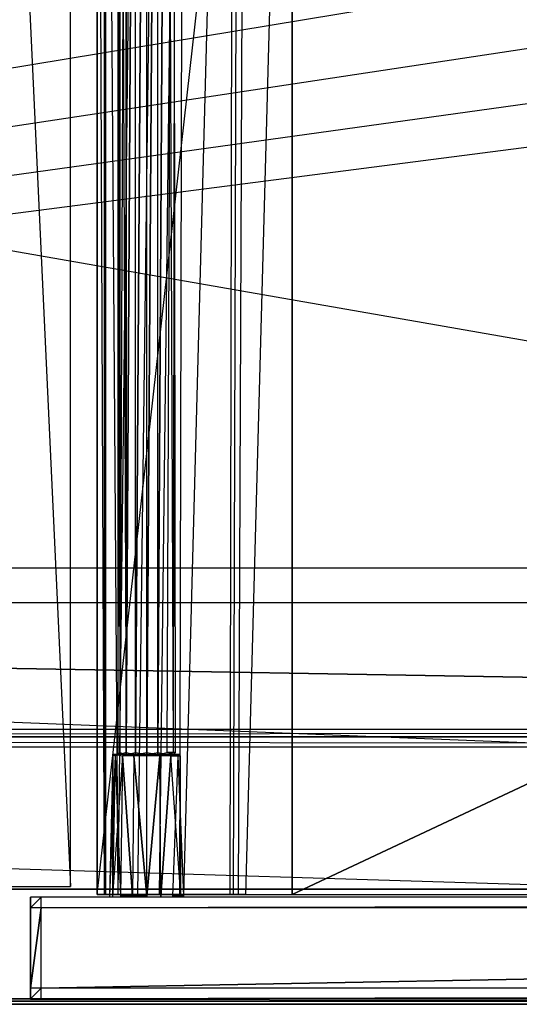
# Model space of a CAD drawing. Extents: x -1.6 to 0, y -0.5 to 0.
# Tile 15 of 29: x -0.8 to -0.71, y -0.5 to -0.32. Entities that reach past the tile are written whole.
import ezdxf

# ---------------------------------------------------------------- set-up
doc = ezdxf.new("R2010")
doc.units = 0
for name, color, linetype in [('L11_KORPUS_LEGATO_MS_X_190__Y_4', 7, 'CONTINUOUS'), ('L12_KORPUS_LEGATO_BO_X_15620__Y', 7, 'CONTINUOUS'), ('L14_KORPUS_LEGATO_3_N_B11700___', 7, 'CONTINUOUS'), ('L17_KORPUS_LEGATO_0_N_B11700___', 7, 'CONTINUOUS'), ('L19_DRAWERBOX_LEGATO_REL_7_X_13', 7, 'CONTINUOUS'), ('L21_DRAWERBOX_LEGATO_REL_5_X_36', 7, 'CONTINUOUS'), ('L23_DRAWERBOX_LEGATO_REL_3_X_68', 7, 'CONTINUOUS'), ('L27_FRONT_LEGATO_S2S2_X_3400__Y', 7, 'CONTINUOUS'), ('L9_PLATTE_LEGATO_N_B11700__0___', 7, 'CONTINUOUS')]:
    doc.layers.add(name, color=color, linetype=linetype)

msp = doc.modelspace()

# ---------------------------------------------------------------- linework, layer by layer
at = {"layer": 'L11_KORPUS_LEGATO_MS_X_190__Y_4', "color": 8}
for points, invisible_edges in [([(-0.7905, -0.069, 0.02), (-0.8095, -0.478, 0.02), (-0.8095, -0.069, 0.02), (-0.7905, -0.069, 0.02)], 13), ([(-0.8095, -0.478, 0.02), (-0.7905, -0.069, 0.02), (-0.7905, -0.478, 0.02), (-0.8095, -0.478, 0.02)], 14), ([(-0.7905, -0.478, 0.313), (-0.8095, -0.069, 0.313), (-0.8095, -0.478, 0.313), (-0.7905, -0.478, 0.313)], 13), ([(-0.8095, -0.069, 0.313), (-0.7905, -0.478, 0.313), (-0.7905, -0.069, 0.313), (-0.8095, -0.069, 0.313)], 14), ([(-0.7905, -0.069, 0.02), (-0.7905, -0.478, 0.313), (-0.7905, -0.478, 0.02), (-0.7905, -0.069, 0.02)], 13), ([(-0.7905, -0.478, 0.313), (-0.7905, -0.069, 0.02), (-0.7905, -0.069, 0.313), (-0.7905, -0.478, 0.313)], 14), ([(-0.7905, -0.478, 0.313), (-0.8095, -0.478, 0.02), (-0.7905, -0.478, 0.02), (-0.7905, -0.478, 0.313)], 13), ([(-0.8095, -0.478, 0.02), (-0.7905, -0.478, 0.313), (-0.8095, -0.478, 0.313), (-0.8095, -0.478, 0.02)], 14)]:
    msp.add_3dface(points, dxfattribs=dict(at, invisible_edges=invisible_edges))
at = {"layer": 'L12_KORPUS_LEGATO_BO_X_15620__Y', "color": 8}
for points, invisible_edges in [([(-0.019, -0.4785, 0.02), (-1.581, -0.069, 0.02), (-1.581, -0.4785, 0.02), (-0.019, -0.4785, 0.02)], 13), ([(-1.581, -0.069, 0.02), (-0.019, -0.4785, 0.02), (-0.019, -0.069, 0.02), (-1.581, -0.069, 0.02)], 14), ([(-0.019, -0.069, 0.001), (-1.581, -0.4785, 0.001), (-1.581, -0.069, 0.001), (-0.019, -0.069, 0.001)], 13), ([(-1.581, -0.4785, 0.001), (-0.019, -0.069, 0.001), (-0.019, -0.4785, 0.001), (-1.581, -0.4785, 0.001)], 14), ([(-0.019, -0.4785, 0.02), (-1.581, -0.4785, 0.001), (-0.019, -0.4785, 0.001), (-0.019, -0.4785, 0.02)], 13), ([(-1.581, -0.4785, 0.001), (-0.019, -0.4785, 0.02), (-1.581, -0.4785, 0.02), (-1.581, -0.4785, 0.001)], 14)]:
    msp.add_3dface(points, dxfattribs=dict(at, invisible_edges=invisible_edges))
at = {"layer": 'L14_KORPUS_LEGATO_3_N_B11700___', "color": 8}
for points, invisible_edges in [([(-1.581, -0.4785, 0.313), (-1.521, -0.4185, 0.313), (-0.019, -0.4785, 0.313), (-1.581, -0.4785, 0.313)], 10), ([(-0.019, -0.4785, 0.332), (-1.521, -0.4185, 0.332), (-1.581, -0.4785, 0.332), (-0.019, -0.4785, 0.332)], 13), ([(-0.019, -0.4785, 0.313), (-1.521, -0.4185, 0.313), (-0.079, -0.4185, 0.313), (-0.019, -0.4785, 0.313)], 15), ([(-1.521, -0.4185, 0.332), (-0.079, -0.4185, 0.313), (-1.521, -0.4185, 0.313), (-1.521, -0.4185, 0.332)], 13), ([(-0.079, -0.4185, 0.313), (-1.521, -0.4185, 0.332), (-0.079, -0.4185, 0.332), (-0.079, -0.4185, 0.313)], 14), ([(-1.521, -0.4185, 0.332), (-0.019, -0.4785, 0.332), (-0.079, -0.4185, 0.332), (-1.521, -0.4185, 0.332)], 14), ([(-0.019, -0.4785, 0.332), (-1.581, -0.4785, 0.313), (-0.019, -0.4785, 0.313), (-0.019, -0.4785, 0.332)], 13), ([(-1.581, -0.4785, 0.313), (-0.019, -0.4785, 0.332), (-1.581, -0.4785, 0.332), (-1.581, -0.4785, 0.313)], 14)]:
    msp.add_3dface(points, dxfattribs=dict(at, invisible_edges=invisible_edges))
at = {"layer": 'L17_KORPUS_LEGATO_0_N_B11700___', "color": 8}
for points, invisible_edges in [([(-1.525, -0.425, 0.332), (-0.05, -0.45, 0.332), (-1.55, -0.45, 0.332), (-1.525, -0.425, 0.332)], 13), ([(-0.05, -0.45, 0.342), (-1.525, -0.425, 0.342), (-1.55, -0.45, 0.342), (-0.05, -0.45, 0.342)], 13), ([(-0.05, -0.45, 0.332), (-1.525, -0.425, 0.332), (-0.075, -0.425, 0.332), (-0.05, -0.45, 0.332)], 14), ([(-1.525, -0.425, 0.342), (-0.05, -0.45, 0.342), (-0.075, -0.425, 0.342), (-1.525, -0.425, 0.342)], 14), ([(-1.525, -0.425, 0.342), (-0.075, -0.425, 0.332), (-1.525, -0.425, 0.332), (-1.525, -0.425, 0.342)], 13), ([(-0.075, -0.425, 0.332), (-1.525, -0.425, 0.342), (-0.075, -0.425, 0.342), (-0.075, -0.425, 0.332)], 14), ([(-0.05, -0.45, 0.342), (-1.55, -0.45, 0.332), (-0.05, -0.45, 0.332), (-0.05, -0.45, 0.342)], 13), ([(-1.55, -0.45, 0.332), (-0.05, -0.45, 0.342), (-1.55, -0.45, 0.342), (-1.55, -0.45, 0.332)], 14)]:
    msp.add_3dface(points, dxfattribs=dict(at, invisible_edges=invisible_edges))
at = {"layer": 'L19_DRAWERBOX_LEGATO_REL_7_X_13', "color": 8}
for points, invisible_edges in [([(-0.781257, -0.452987, 0.168674), (-0.781669, -0.143025, 0.1666), (-0.781669, -0.452987, 0.1666), (-0.781257, -0.452987, 0.168674)], 13), ([(-0.781669, -0.143025, 0.1666), (-0.781257, -0.452987, 0.168674), (-0.781257, -0.143025, 0.168674), (-0.781669, -0.143025, 0.1666)], 14), ([(-0.781669, -0.452987, 0.1666), (-0.781257, -0.143025, 0.164526), (-0.781257, -0.452987, 0.164526), (-0.781669, -0.452987, 0.1666)], 13), ([(-0.781257, -0.143025, 0.164526), (-0.781669, -0.452987, 0.1666), (-0.781669, -0.143025, 0.1666), (-0.781257, -0.143025, 0.164526)], 14), ([(-0.780082, -0.452987, 0.170432), (-0.781257, -0.143025, 0.168674), (-0.781257, -0.452987, 0.168674), (-0.780082, -0.452987, 0.170432)], 13), ([(-0.781257, -0.143025, 0.168674), (-0.780082, -0.452987, 0.170432), (-0.780082, -0.143025, 0.170432), (-0.781257, -0.143025, 0.168674)], 14), ([(-0.781257, -0.452987, 0.164526), (-0.780082, -0.143025, 0.162768), (-0.780082, -0.452987, 0.162768), (-0.781257, -0.452987, 0.164526)], 13), ([(-0.780082, -0.143025, 0.162768), (-0.781257, -0.452987, 0.164526), (-0.781257, -0.143025, 0.164526), (-0.780082, -0.143025, 0.162768)], 14), ([(-0.780082, -0.452987, 0.170432), (-0.778324, -0.143025, 0.171607), (-0.780082, -0.143025, 0.170432), (-0.780082, -0.452987, 0.170432)], 13), ([(-0.778324, -0.143025, 0.171607), (-0.780082, -0.452987, 0.170432), (-0.778324, -0.452987, 0.171607), (-0.778324, -0.143025, 0.171607)], 14), ([(-0.778324, -0.143025, 0.161593), (-0.780082, -0.452987, 0.162768), (-0.780082, -0.143025, 0.162768), (-0.778324, -0.143025, 0.161593)], 13), ([(-0.780082, -0.452987, 0.162768), (-0.778324, -0.143025, 0.161593), (-0.778324, -0.452987, 0.161593), (-0.780082, -0.452987, 0.162768)], 14), ([(-0.778324, -0.452987, 0.171607), (-0.77625, -0.143025, 0.172019), (-0.778324, -0.143025, 0.171607), (-0.778324, -0.452987, 0.171607)], 13), ([(-0.77625, -0.143025, 0.172019), (-0.778324, -0.452987, 0.171607), (-0.77625, -0.452987, 0.172019), (-0.77625, -0.143025, 0.172019)], 14), ([(-0.77625, -0.143025, 0.161181), (-0.778324, -0.452987, 0.161593), (-0.778324, -0.143025, 0.161593), (-0.77625, -0.143025, 0.161181)], 13), ([(-0.778324, -0.452987, 0.161593), (-0.77625, -0.143025, 0.161181), (-0.77625, -0.452987, 0.161181), (-0.778324, -0.452987, 0.161593)], 14), ([(-0.774176, -0.143025, 0.161593), (-0.77625, -0.452987, 0.161181), (-0.77625, -0.143025, 0.161181), (-0.774176, -0.143025, 0.161593)], 13), ([(-0.77625, -0.452987, 0.161181), (-0.774176, -0.143025, 0.161593), (-0.774176, -0.452987, 0.161593), (-0.77625, -0.452987, 0.161181)], 14), ([(-0.77625, -0.452987, 0.172019), (-0.774176, -0.143025, 0.171607), (-0.77625, -0.143025, 0.172019), (-0.77625, -0.452987, 0.172019)], 13), ([(-0.774176, -0.143025, 0.171607), (-0.77625, -0.452987, 0.172019), (-0.774176, -0.452987, 0.171607), (-0.774176, -0.143025, 0.171607)], 14), ([(-0.772418, -0.143025, 0.162768), (-0.774176, -0.452987, 0.161593), (-0.774176, -0.143025, 0.161593), (-0.772418, -0.143025, 0.162768)], 13), ([(-0.774176, -0.452987, 0.161593), (-0.772418, -0.143025, 0.162768), (-0.772418, -0.452987, 0.162768), (-0.774176, -0.452987, 0.161593)], 14), ([(-0.774176, -0.452987, 0.171607), (-0.772418, -0.143025, 0.170432), (-0.774176, -0.143025, 0.171607), (-0.774176, -0.452987, 0.171607)], 13), ([(-0.772418, -0.143025, 0.170432), (-0.774176, -0.452987, 0.171607), (-0.772418, -0.452987, 0.170432), (-0.772418, -0.143025, 0.170432)], 14), ([(-0.772418, -0.143025, 0.162768), (-0.771243, -0.452987, 0.164526), (-0.772418, -0.452987, 0.162768), (-0.772418, -0.143025, 0.162768)], 13), ([(-0.771243, -0.452987, 0.164526), (-0.772418, -0.143025, 0.162768), (-0.771243, -0.143025, 0.164526), (-0.771243, -0.452987, 0.164526)], 14), ([(-0.771243, -0.143025, 0.168674), (-0.772418, -0.452987, 0.170432), (-0.771243, -0.452987, 0.168674), (-0.771243, -0.143025, 0.168674)], 13), ([(-0.772418, -0.452987, 0.170432), (-0.771243, -0.143025, 0.168674), (-0.772418, -0.143025, 0.170432), (-0.772418, -0.452987, 0.170432)], 14), ([(-0.771243, -0.143025, 0.164526), (-0.770831, -0.452987, 0.1666), (-0.771243, -0.452987, 0.164526), (-0.771243, -0.143025, 0.164526)], 13), ([(-0.770831, -0.452987, 0.1666), (-0.771243, -0.143025, 0.164526), (-0.770831, -0.143025, 0.1666), (-0.770831, -0.452987, 0.1666)], 14), ([(-0.770831, -0.143025, 0.1666), (-0.771243, -0.452987, 0.168674), (-0.770831, -0.452987, 0.1666), (-0.770831, -0.143025, 0.1666)], 13), ([(-0.771243, -0.452987, 0.168674), (-0.770831, -0.143025, 0.1666), (-0.771243, -0.143025, 0.168674), (-0.771243, -0.452987, 0.168674)], 14), ([(-0.782659, -0.4798, 0.169255), (-0.782603, -0.453606, 0.1666), (-0.783187, -0.4798, 0.1666), (-0.782659, -0.4798, 0.169255)], 13), ([(-0.783187, -0.4798, 0.1666), (-0.78212, -0.453606, 0.164169), (-0.782659, -0.4798, 0.163945), (-0.783187, -0.4798, 0.1666)], 13), ([(-0.78212, -0.453606, 0.164169), (-0.783187, -0.4798, 0.1666), (-0.782603, -0.453606, 0.1666), (-0.78212, -0.453606, 0.164169)], 14), ([(-0.782603, -0.453606, 0.1666), (-0.782659, -0.4798, 0.169255), (-0.78212, -0.453606, 0.169031), (-0.782603, -0.453606, 0.1666)], 14), ([(-0.781155, -0.4798, 0.171505), (-0.78212, -0.453606, 0.169031), (-0.782659, -0.4798, 0.169255), (-0.781155, -0.4798, 0.171505)], 13), ([(-0.782659, -0.4798, 0.163945), (-0.780742, -0.453606, 0.162107), (-0.781155, -0.4798, 0.161695), (-0.782659, -0.4798, 0.163945)], 13), ([(-0.780742, -0.453606, 0.162107), (-0.782659, -0.4798, 0.163945), (-0.78212, -0.453606, 0.164169), (-0.780742, -0.453606, 0.162107)], 14), ([(-0.782603, -0.453606, 0.1666), (-0.782113, -0.4533, 0.164171), (-0.78212, -0.453606, 0.164169), (-0.782603, -0.453606, 0.1666)], 13), ([(-0.782113, -0.4533, 0.164171), (-0.782603, -0.453606, 0.1666), (-0.782597, -0.4533, 0.1666), (-0.782113, -0.4533, 0.164171)], 14), ([(-0.78212, -0.453606, 0.169031), (-0.782597, -0.4533, 0.1666), (-0.782603, -0.453606, 0.1666), (-0.78212, -0.453606, 0.169031)], 13), ([(-0.782597, -0.4533, 0.1666), (-0.781257, -0.4533, 0.164526), (-0.782113, -0.4533, 0.164171), (-0.782597, -0.4533, 0.1666)], 13), ([(-0.781257, -0.4533, 0.164526), (-0.782597, -0.4533, 0.1666), (-0.781669, -0.4533, 0.1666), (-0.781257, -0.4533, 0.164526)], 14), ([(-0.782113, -0.4533, 0.169029), (-0.781669, -0.4533, 0.1666), (-0.782597, -0.4533, 0.1666), (-0.782113, -0.4533, 0.169029)], 13), ([(-0.782597, -0.4533, 0.1666), (-0.78212, -0.453606, 0.169031), (-0.782113, -0.4533, 0.169029), (-0.782597, -0.4533, 0.1666)], 14), ([(-0.78212, -0.453606, 0.164169), (-0.780738, -0.4533, 0.162112), (-0.780742, -0.453606, 0.162107), (-0.78212, -0.453606, 0.164169)], 13), ([(-0.780738, -0.4533, 0.162112), (-0.78212, -0.453606, 0.164169), (-0.782113, -0.4533, 0.164171), (-0.780738, -0.4533, 0.162112)], 14), ([(-0.780742, -0.453606, 0.171093), (-0.782113, -0.4533, 0.169029), (-0.78212, -0.453606, 0.169031), (-0.780742, -0.453606, 0.171093)], 13), ([(-0.78212, -0.453606, 0.169031), (-0.781155, -0.4798, 0.171505), (-0.780742, -0.453606, 0.171093), (-0.78212, -0.453606, 0.169031)], 14), ([(-0.782113, -0.4533, 0.169029), (-0.780082, -0.4533, 0.170432), (-0.781257, -0.4533, 0.168674), (-0.782113, -0.4533, 0.169029)], 13), ([(-0.780082, -0.4533, 0.170432), (-0.782113, -0.4533, 0.169029), (-0.780738, -0.4533, 0.171088), (-0.780082, -0.4533, 0.170432)], 14), ([(-0.782113, -0.4533, 0.164171), (-0.780082, -0.4533, 0.162768), (-0.780738, -0.4533, 0.162112), (-0.782113, -0.4533, 0.164171)], 13), ([(-0.780082, -0.4533, 0.162768), (-0.782113, -0.4533, 0.164171), (-0.781257, -0.4533, 0.164526), (-0.780082, -0.4533, 0.162768)], 14), ([(-0.781669, -0.4533, 0.1666), (-0.782113, -0.4533, 0.169029), (-0.781257, -0.4533, 0.168674), (-0.781669, -0.4533, 0.1666)], 14), ([(-0.782113, -0.4533, 0.169029), (-0.780742, -0.453606, 0.171093), (-0.780738, -0.4533, 0.171088), (-0.782113, -0.4533, 0.169029)], 14), ([(-0.781669, -0.4533, 0.1666), (-0.781257, -0.452987, 0.164526), (-0.781257, -0.4533, 0.164526), (-0.781669, -0.4533, 0.1666)], 13), ([(-0.781257, -0.452987, 0.164526), (-0.781669, -0.4533, 0.1666), (-0.781669, -0.452987, 0.1666), (-0.781257, -0.452987, 0.164526)], 14), ([(-0.781257, -0.4533, 0.168674), (-0.781669, -0.452987, 0.1666), (-0.781669, -0.4533, 0.1666), (-0.781257, -0.4533, 0.168674)], 13), ([(-0.781669, -0.452987, 0.1666), (-0.781257, -0.4533, 0.168674), (-0.781257, -0.452987, 0.168674), (-0.781669, -0.452987, 0.1666)], 14), ([(-0.781257, -0.4533, 0.164526), (-0.780082, -0.452987, 0.162768), (-0.780082, -0.4533, 0.162768), (-0.781257, -0.4533, 0.164526)], 13), ([(-0.780082, -0.452987, 0.162768), (-0.781257, -0.4533, 0.164526), (-0.781257, -0.452987, 0.164526), (-0.780082, -0.452987, 0.162768)], 14), ([(-0.780082, -0.4533, 0.170432), (-0.781257, -0.452987, 0.168674), (-0.781257, -0.4533, 0.168674), (-0.780082, -0.4533, 0.170432)], 13), ([(-0.781257, -0.452987, 0.168674), (-0.780082, -0.4533, 0.170432), (-0.780082, -0.452987, 0.170432), (-0.781257, -0.452987, 0.168674)], 14), ([(-0.778905, -0.4798, 0.173009), (-0.780742, -0.453606, 0.171093), (-0.781155, -0.4798, 0.171505), (-0.778905, -0.4798, 0.173009)], 13), ([(-0.780742, -0.453606, 0.162107), (-0.778905, -0.4798, 0.160191), (-0.781155, -0.4798, 0.161695), (-0.780742, -0.453606, 0.162107)], 13), ([(-0.780738, -0.4533, 0.162112), (-0.778681, -0.453606, 0.16073), (-0.780742, -0.453606, 0.162107), (-0.780738, -0.4533, 0.162112)], 13), ([(-0.778681, -0.453606, 0.17247), (-0.780738, -0.4533, 0.171088), (-0.780742, -0.453606, 0.171093), (-0.778681, -0.453606, 0.17247)], 13), ([(-0.780742, -0.453606, 0.171093), (-0.778905, -0.4798, 0.173009), (-0.778681, -0.453606, 0.17247), (-0.780742, -0.453606, 0.171093)], 14), ([(-0.778905, -0.4798, 0.160191), (-0.780742, -0.453606, 0.162107), (-0.778681, -0.453606, 0.16073), (-0.778905, -0.4798, 0.160191)], 14), ([(-0.780738, -0.4533, 0.171088), (-0.778324, -0.4533, 0.171607), (-0.780082, -0.4533, 0.170432), (-0.780738, -0.4533, 0.171088)], 13), ([(-0.778324, -0.4533, 0.171607), (-0.780738, -0.4533, 0.171088), (-0.778679, -0.4533, 0.172464), (-0.778324, -0.4533, 0.171607)], 14), ([(-0.780738, -0.4533, 0.162112), (-0.778324, -0.4533, 0.161593), (-0.778679, -0.4533, 0.160736), (-0.780738, -0.4533, 0.162112)], 13), ([(-0.778324, -0.4533, 0.161593), (-0.780738, -0.4533, 0.162112), (-0.780082, -0.4533, 0.162768), (-0.778324, -0.4533, 0.161593)], 14), ([(-0.778681, -0.453606, 0.16073), (-0.780738, -0.4533, 0.162112), (-0.778679, -0.4533, 0.160736), (-0.778681, -0.453606, 0.16073)], 14), ([(-0.780738, -0.4533, 0.171088), (-0.778681, -0.453606, 0.17247), (-0.778679, -0.4533, 0.172464), (-0.780738, -0.4533, 0.171088)], 14), ([(-0.778324, -0.452987, 0.161593), (-0.780082, -0.4533, 0.162768), (-0.780082, -0.452987, 0.162768), (-0.778324, -0.452987, 0.161593)], 13), ([(-0.780082, -0.4533, 0.162768), (-0.778324, -0.452987, 0.161593), (-0.778324, -0.4533, 0.161593), (-0.780082, -0.4533, 0.162768)], 14), ([(-0.778324, -0.4533, 0.171607), (-0.780082, -0.452987, 0.170432), (-0.780082, -0.4533, 0.170432), (-0.778324, -0.4533, 0.171607)], 13), ([(-0.780082, -0.452987, 0.170432), (-0.778324, -0.4533, 0.171607), (-0.778324, -0.452987, 0.171607), (-0.780082, -0.452987, 0.170432)], 14), ([(-0.778681, -0.453606, 0.16073), (-0.77625, -0.4798, 0.159663), (-0.778905, -0.4798, 0.160191), (-0.778681, -0.453606, 0.16073)], 13), ([(-0.77625, -0.4798, 0.173537), (-0.778681, -0.453606, 0.17247), (-0.778905, -0.4798, 0.173009), (-0.77625, -0.4798, 0.173537)], 13), ([(-0.77625, -0.453606, 0.172953), (-0.778679, -0.4533, 0.172464), (-0.778681, -0.453606, 0.17247), (-0.77625, -0.453606, 0.172953)], 13), ([(-0.778679, -0.4533, 0.160736), (-0.77625, -0.453606, 0.160247), (-0.778681, -0.453606, 0.16073), (-0.778679, -0.4533, 0.160736)], 13), ([(-0.77625, -0.4798, 0.159663), (-0.778681, -0.453606, 0.16073), (-0.77625, -0.453606, 0.160247), (-0.77625, -0.4798, 0.159663)], 14), ([(-0.778681, -0.453606, 0.17247), (-0.77625, -0.4798, 0.173537), (-0.77625, -0.453606, 0.172953), (-0.778681, -0.453606, 0.17247)], 14), ([(-0.778679, -0.4533, 0.160736), (-0.77625, -0.4533, 0.161181), (-0.77625, -0.4533, 0.160253), (-0.778679, -0.4533, 0.160736)], 13), ([(-0.77625, -0.4533, 0.161181), (-0.778679, -0.4533, 0.160736), (-0.778324, -0.4533, 0.161593), (-0.77625, -0.4533, 0.161181)], 14), ([(-0.778679, -0.4533, 0.172464), (-0.77625, -0.4533, 0.172019), (-0.778324, -0.4533, 0.171607), (-0.778679, -0.4533, 0.172464)], 13), ([(-0.77625, -0.4533, 0.172019), (-0.778679, -0.4533, 0.172464), (-0.77625, -0.4533, 0.172947), (-0.77625, -0.4533, 0.172019)], 14), ([(-0.778679, -0.4533, 0.172464), (-0.77625, -0.453606, 0.172953), (-0.77625, -0.4533, 0.172947), (-0.778679, -0.4533, 0.172464)], 14), ([(-0.77625, -0.453606, 0.160247), (-0.778679, -0.4533, 0.160736), (-0.77625, -0.4533, 0.160253), (-0.77625, -0.453606, 0.160247)], 14), ([(-0.77625, -0.452987, 0.161181), (-0.778324, -0.4533, 0.161593), (-0.778324, -0.452987, 0.161593), (-0.77625, -0.452987, 0.161181)], 13), ([(-0.778324, -0.4533, 0.161593), (-0.77625, -0.452987, 0.161181), (-0.77625, -0.4533, 0.161181), (-0.778324, -0.4533, 0.161593)], 14), ([(-0.77625, -0.4533, 0.172019), (-0.778324, -0.452987, 0.171607), (-0.778324, -0.4533, 0.171607), (-0.77625, -0.4533, 0.172019)], 13), ([(-0.778324, -0.452987, 0.171607), (-0.77625, -0.4533, 0.172019), (-0.77625, -0.452987, 0.172019), (-0.778324, -0.452987, 0.171607)], 14), ([(-0.774176, -0.4533, 0.171607), (-0.77625, -0.452987, 0.172019), (-0.77625, -0.4533, 0.172019), (-0.774176, -0.4533, 0.171607)], 13), ([(-0.77625, -0.452987, 0.172019), (-0.774176, -0.4533, 0.171607), (-0.774176, -0.452987, 0.171607), (-0.77625, -0.452987, 0.172019)], 14), ([(-0.774176, -0.452987, 0.161593), (-0.77625, -0.4533, 0.161181), (-0.77625, -0.452987, 0.161181), (-0.774176, -0.452987, 0.161593)], 13), ([(-0.77625, -0.4533, 0.161181), (-0.774176, -0.452987, 0.161593), (-0.774176, -0.4533, 0.161593), (-0.77625, -0.4533, 0.161181)], 14), ([(-0.77625, -0.4533, 0.161181), (-0.773821, -0.4533, 0.160736), (-0.77625, -0.4533, 0.160253), (-0.77625, -0.4533, 0.161181)], 13), ([(-0.773821, -0.4533, 0.160736), (-0.77625, -0.4533, 0.161181), (-0.774176, -0.4533, 0.161593), (-0.773821, -0.4533, 0.160736)], 14), ([(-0.77625, -0.4533, 0.172019), (-0.773821, -0.4533, 0.172464), (-0.774176, -0.4533, 0.171607), (-0.77625, -0.4533, 0.172019)], 13), ([(-0.773821, -0.4533, 0.172464), (-0.77625, -0.4533, 0.172019), (-0.77625, -0.4533, 0.172947), (-0.773821, -0.4533, 0.172464)], 14), ([(-0.773818, -0.453606, 0.17247), (-0.77625, -0.4533, 0.172947), (-0.77625, -0.453606, 0.172953), (-0.773818, -0.453606, 0.17247)], 13), ([(-0.77625, -0.4533, 0.172947), (-0.773818, -0.453606, 0.17247), (-0.773821, -0.4533, 0.172464), (-0.77625, -0.4533, 0.172947)], 14), ([(-0.773821, -0.4533, 0.160736), (-0.77625, -0.453606, 0.160247), (-0.77625, -0.4533, 0.160253), (-0.773821, -0.4533, 0.160736)], 13), ([(-0.77625, -0.453606, 0.160247), (-0.773821, -0.4533, 0.160736), (-0.773818, -0.453606, 0.16073), (-0.77625, -0.453606, 0.160247)], 14), ([(-0.773818, -0.453606, 0.16073), (-0.77625, -0.4798, 0.159663), (-0.77625, -0.453606, 0.160247), (-0.773818, -0.453606, 0.16073)], 13), ([(-0.77625, -0.4798, 0.159663), (-0.773818, -0.453606, 0.16073), (-0.773595, -0.4798, 0.160191), (-0.77625, -0.4798, 0.159663)], 14), ([(-0.77625, -0.4798, 0.173537), (-0.773818, -0.453606, 0.17247), (-0.77625, -0.453606, 0.172953), (-0.77625, -0.4798, 0.173537)], 13), ([(-0.773818, -0.453606, 0.17247), (-0.77625, -0.4798, 0.173537), (-0.773595, -0.4798, 0.173009), (-0.773818, -0.453606, 0.17247)], 14), ([(-0.772418, -0.4533, 0.170432), (-0.774176, -0.452987, 0.171607), (-0.774176, -0.4533, 0.171607), (-0.772418, -0.4533, 0.170432)], 13), ([(-0.774176, -0.452987, 0.171607), (-0.772418, -0.4533, 0.170432), (-0.772418, -0.452987, 0.170432), (-0.774176, -0.452987, 0.171607)], 14), ([(-0.772418, -0.452987, 0.162768), (-0.774176, -0.4533, 0.161593), (-0.774176, -0.452987, 0.161593), (-0.772418, -0.452987, 0.162768)], 13), ([(-0.774176, -0.4533, 0.161593), (-0.772418, -0.452987, 0.162768), (-0.772418, -0.4533, 0.162768), (-0.774176, -0.4533, 0.161593)], 14), ([(-0.774176, -0.4533, 0.161593), (-0.771762, -0.4533, 0.162112), (-0.773821, -0.4533, 0.160736), (-0.774176, -0.4533, 0.161593)], 13), ([(-0.771762, -0.4533, 0.162112), (-0.774176, -0.4533, 0.161593), (-0.772418, -0.4533, 0.162768), (-0.771762, -0.4533, 0.162112)], 14), ([(-0.774176, -0.4533, 0.171607), (-0.771762, -0.4533, 0.171088), (-0.772418, -0.4533, 0.170432), (-0.774176, -0.4533, 0.171607)], 13), ([(-0.771762, -0.4533, 0.171088), (-0.774176, -0.4533, 0.171607), (-0.773821, -0.4533, 0.172464), (-0.771762, -0.4533, 0.171088)], 14), ([(-0.773818, -0.453606, 0.17247), (-0.771762, -0.4533, 0.171088), (-0.773821, -0.4533, 0.172464), (-0.773818, -0.453606, 0.17247)], 13), ([(-0.771762, -0.4533, 0.162112), (-0.773818, -0.453606, 0.16073), (-0.773821, -0.4533, 0.160736), (-0.771762, -0.4533, 0.162112)], 13), ([(-0.771762, -0.4533, 0.171088), (-0.773818, -0.453606, 0.17247), (-0.771757, -0.453606, 0.171093), (-0.771762, -0.4533, 0.171088)], 14), ([(-0.773818, -0.453606, 0.16073), (-0.771762, -0.4533, 0.162112), (-0.771757, -0.453606, 0.162107), (-0.773818, -0.453606, 0.16073)], 14), ([(-0.771757, -0.453606, 0.162107), (-0.773595, -0.4798, 0.160191), (-0.773818, -0.453606, 0.16073), (-0.771757, -0.453606, 0.162107)], 13), ([(-0.773595, -0.4798, 0.173009), (-0.771757, -0.453606, 0.171093), (-0.773818, -0.453606, 0.17247), (-0.773595, -0.4798, 0.173009)], 13), ([(-0.773595, -0.4798, 0.160191), (-0.771757, -0.453606, 0.162107), (-0.771344, -0.4798, 0.161695), (-0.773595, -0.4798, 0.160191)], 14), ([(-0.771757, -0.453606, 0.171093), (-0.773595, -0.4798, 0.173009), (-0.771344, -0.4798, 0.171505), (-0.771757, -0.453606, 0.171093)], 14), ([(-0.771243, -0.452987, 0.168674), (-0.772418, -0.4533, 0.170432), (-0.771243, -0.4533, 0.168674), (-0.771243, -0.452987, 0.168674)], 13), ([(-0.772418, -0.4533, 0.170432), (-0.771243, -0.452987, 0.168674), (-0.772418, -0.452987, 0.170432), (-0.772418, -0.4533, 0.170432)], 14), ([(-0.772418, -0.452987, 0.162768), (-0.771243, -0.4533, 0.164526), (-0.772418, -0.4533, 0.162768), (-0.772418, -0.452987, 0.162768)], 13), ([(-0.771243, -0.4533, 0.164526), (-0.772418, -0.452987, 0.162768), (-0.771243, -0.452987, 0.164526), (-0.771243, -0.4533, 0.164526)], 14), ([(-0.772418, -0.4533, 0.162768), (-0.770386, -0.4533, 0.164171), (-0.771762, -0.4533, 0.162112), (-0.772418, -0.4533, 0.162768)], 13), ([(-0.770386, -0.4533, 0.164171), (-0.772418, -0.4533, 0.162768), (-0.771243, -0.4533, 0.164526), (-0.770386, -0.4533, 0.164171)], 14), ([(-0.772418, -0.4533, 0.170432), (-0.770386, -0.4533, 0.169029), (-0.771243, -0.4533, 0.168674), (-0.772418, -0.4533, 0.170432)], 13), ([(-0.770386, -0.4533, 0.169029), (-0.772418, -0.4533, 0.170432), (-0.771762, -0.4533, 0.171088), (-0.770386, -0.4533, 0.169029)], 14), ([(-0.771762, -0.4533, 0.162112), (-0.77038, -0.453606, 0.164169), (-0.771757, -0.453606, 0.162107), (-0.771762, -0.4533, 0.162112)], 13), ([(-0.77038, -0.453606, 0.164169), (-0.771762, -0.4533, 0.162112), (-0.770386, -0.4533, 0.164171), (-0.77038, -0.453606, 0.164169)], 14), ([(-0.771757, -0.453606, 0.171093), (-0.770386, -0.4533, 0.169029), (-0.771762, -0.4533, 0.171088), (-0.771757, -0.453606, 0.171093)], 14), ([(-0.770386, -0.4533, 0.169029), (-0.771757, -0.453606, 0.171093), (-0.77038, -0.453606, 0.169031), (-0.770386, -0.4533, 0.169029)], 13), ([(-0.771344, -0.4798, 0.171505), (-0.77038, -0.453606, 0.169031), (-0.771757, -0.453606, 0.171093), (-0.771344, -0.4798, 0.171505)], 14), ([(-0.771757, -0.453606, 0.162107), (-0.76984, -0.4798, 0.163945), (-0.771344, -0.4798, 0.161695), (-0.771757, -0.453606, 0.162107)], 13), ([(-0.76984, -0.4798, 0.163945), (-0.771757, -0.453606, 0.162107), (-0.77038, -0.453606, 0.164169), (-0.76984, -0.4798, 0.163945)], 14), ([(-0.77038, -0.453606, 0.169031), (-0.771344, -0.4798, 0.171505), (-0.76984, -0.4798, 0.169255), (-0.77038, -0.453606, 0.169031)], 13), ([(-0.770831, -0.452987, 0.1666), (-0.771243, -0.4533, 0.168674), (-0.770831, -0.4533, 0.1666), (-0.770831, -0.452987, 0.1666)], 13), ([(-0.771243, -0.4533, 0.168674), (-0.770831, -0.452987, 0.1666), (-0.771243, -0.452987, 0.168674), (-0.771243, -0.4533, 0.168674)], 14), ([(-0.771243, -0.452987, 0.164526), (-0.770831, -0.4533, 0.1666), (-0.771243, -0.4533, 0.164526), (-0.771243, -0.452987, 0.164526)], 13), ([(-0.770831, -0.4533, 0.1666), (-0.771243, -0.452987, 0.164526), (-0.770831, -0.452987, 0.1666), (-0.770831, -0.4533, 0.1666)], 14), ([(-0.771243, -0.4533, 0.164526), (-0.769903, -0.4533, 0.1666), (-0.770386, -0.4533, 0.164171), (-0.771243, -0.4533, 0.164526)], 13), ([(-0.769903, -0.4533, 0.1666), (-0.771243, -0.4533, 0.164526), (-0.770831, -0.4533, 0.1666), (-0.769903, -0.4533, 0.1666)], 14), ([(-0.771243, -0.4533, 0.168674), (-0.769903, -0.4533, 0.1666), (-0.770831, -0.4533, 0.1666), (-0.771243, -0.4533, 0.168674)], 13), ([(-0.769903, -0.4533, 0.1666), (-0.771243, -0.4533, 0.168674), (-0.770386, -0.4533, 0.169029), (-0.769903, -0.4533, 0.1666)], 14), ([(-0.770386, -0.4533, 0.164171), (-0.769896, -0.453606, 0.1666), (-0.77038, -0.453606, 0.164169), (-0.770386, -0.4533, 0.164171)], 13), ([(-0.769896, -0.453606, 0.1666), (-0.770386, -0.4533, 0.164171), (-0.769903, -0.4533, 0.1666), (-0.769896, -0.453606, 0.1666)], 14), ([(-0.77038, -0.453606, 0.169031), (-0.769903, -0.4533, 0.1666), (-0.770386, -0.4533, 0.169029), (-0.77038, -0.453606, 0.169031)], 14), ([(-0.769903, -0.4533, 0.1666), (-0.77038, -0.453606, 0.169031), (-0.769896, -0.453606, 0.1666), (-0.769903, -0.4533, 0.1666)], 13), ([(-0.76984, -0.4798, 0.169255), (-0.769896, -0.453606, 0.1666), (-0.77038, -0.453606, 0.169031), (-0.76984, -0.4798, 0.169255)], 14), ([(-0.77038, -0.453606, 0.164169), (-0.769312, -0.4798, 0.1666), (-0.76984, -0.4798, 0.163945), (-0.77038, -0.453606, 0.164169)], 13), ([(-0.769312, -0.4798, 0.1666), (-0.77038, -0.453606, 0.164169), (-0.769896, -0.453606, 0.1666), (-0.769312, -0.4798, 0.1666)], 14), ([(-0.769896, -0.453606, 0.1666), (-0.76984, -0.4798, 0.169255), (-0.769312, -0.4798, 0.1666), (-0.769896, -0.453606, 0.1666)], 13)]:
    msp.add_3dface(points, dxfattribs=dict(at, invisible_edges=invisible_edges))
at = {"layer": 'L21_DRAWERBOX_LEGATO_REL_5_X_36', "color": 8}
for points, invisible_edges in [([(-0.749015, -0.1555, 0.032), (-0.7855, -0.4795, 0.032), (-0.7855, -0.1555, 0.032), (-0.749015, -0.1555, 0.032)], 13), ([(-0.7855, -0.4795, 0.032), (-0.749015, -0.1555, 0.032), (-0.749015, -0.4795, 0.032), (-0.7855, -0.4795, 0.032)], 14), ([(-0.784214, -0.4795, 0.10758), (-0.7855, -0.1555, 0.032), (-0.7855, -0.4795, 0.032), (-0.784214, -0.4795, 0.10758)], 13), ([(-0.7855, -0.1555, 0.032), (-0.784214, -0.4795, 0.10758), (-0.784214, -0.1555, 0.10758), (-0.7855, -0.1555, 0.032)], 14), ([(-0.783967, -0.4795, 0.110955), (-0.784214, -0.1555, 0.10758), (-0.784214, -0.4795, 0.10758), (-0.783967, -0.4795, 0.110955)], 13), ([(-0.784214, -0.1555, 0.10758), (-0.783967, -0.4795, 0.110955), (-0.783967, -0.1555, 0.110955), (-0.784214, -0.1555, 0.10758)], 14), ([(-0.78162, -0.4795, 0.114232), (-0.783967, -0.1555, 0.110955), (-0.783967, -0.4795, 0.110955), (-0.78162, -0.4795, 0.114232)], 13), ([(-0.783967, -0.1555, 0.110955), (-0.78162, -0.4795, 0.114232), (-0.78162, -0.1555, 0.114232), (-0.783967, -0.1555, 0.110955)], 14), ([(-0.78162, -0.4795, 0.114232), (-0.777974, -0.1555, 0.115948), (-0.78162, -0.1555, 0.114232), (-0.78162, -0.4795, 0.114232)], 13), ([(-0.777974, -0.1555, 0.115948), (-0.78162, -0.4795, 0.114232), (-0.777974, -0.4795, 0.115948), (-0.777974, -0.1555, 0.115948)], 14), ([(-0.777974, -0.4795, 0.115948), (-0.773911, -0.1555, 0.115998), (-0.777974, -0.1555, 0.115948), (-0.777974, -0.4795, 0.115948)], 13), ([(-0.773911, -0.1555, 0.115998), (-0.777974, -0.4795, 0.115948), (-0.773911, -0.4795, 0.115998), (-0.773911, -0.1555, 0.115998)], 14), ([(-0.773911, -0.4795, 0.115998), (-0.770072, -0.1555, 0.114666), (-0.773911, -0.1555, 0.115998), (-0.773911, -0.4795, 0.115998)], 13), ([(-0.770072, -0.1555, 0.114666), (-0.773911, -0.4795, 0.115998), (-0.770072, -0.4795, 0.114666), (-0.770072, -0.1555, 0.114666)], 14), ([(-0.76932, -0.1555, 0.113598), (-0.770072, -0.4795, 0.114666), (-0.76932, -0.4795, 0.113598), (-0.76932, -0.1555, 0.113598)], 13), ([(-0.770072, -0.4795, 0.114666), (-0.76932, -0.1555, 0.113598), (-0.770072, -0.1555, 0.114666), (-0.770072, -0.4795, 0.114666)], 14), ([(-0.760611, -0.1555, 0.060646), (-0.76932, -0.4795, 0.113598), (-0.760611, -0.4795, 0.060646), (-0.760611, -0.1555, 0.060646)], 13), ([(-0.76932, -0.4795, 0.113598), (-0.760611, -0.1555, 0.060646), (-0.76932, -0.1555, 0.113598), (-0.76932, -0.4795, 0.113598)], 14), ([(-0.76003, -0.1555, 0.058607), (-0.760611, -0.4795, 0.060646), (-0.76003, -0.4795, 0.058607), (-0.76003, -0.1555, 0.058607)], 13), ([(-0.760611, -0.4795, 0.060646), (-0.76003, -0.1555, 0.058607), (-0.760611, -0.1555, 0.060646), (-0.760611, -0.4795, 0.060646)], 14), ([(-0.759068, -0.1555, 0.056719), (-0.76003, -0.4795, 0.058607), (-0.759068, -0.4795, 0.056719), (-0.759068, -0.1555, 0.056719)], 13), ([(-0.76003, -0.4795, 0.058607), (-0.759068, -0.1555, 0.056719), (-0.76003, -0.1555, 0.058607), (-0.76003, -0.4795, 0.058607)], 14), ([(-0.757759, -0.1555, 0.055052), (-0.759068, -0.4795, 0.056719), (-0.757759, -0.4795, 0.055052), (-0.757759, -0.1555, 0.055052)], 13), ([(-0.759068, -0.4795, 0.056719), (-0.757759, -0.1555, 0.055052), (-0.759068, -0.1555, 0.056719), (-0.759068, -0.4795, 0.056719)], 14), ([(-0.757759, -0.4795, 0.055052), (-0.749015, -0.1555, 0.048743), (-0.757759, -0.1555, 0.055052), (-0.757759, -0.4795, 0.055052)], 13), ([(-0.749015, -0.1555, 0.048743), (-0.757759, -0.4795, 0.055052), (-0.749015, -0.4795, 0.048743), (-0.749015, -0.1555, 0.048743)], 14), ([(-0.749015, -0.1555, 0.032), (-0.749015, -0.4795, 0.048743), (-0.749015, -0.4795, 0.032), (-0.749015, -0.1555, 0.032)], 13), ([(-0.749015, -0.4795, 0.048743), (-0.749015, -0.1555, 0.032), (-0.749015, -0.1555, 0.048743), (-0.749015, -0.4795, 0.048743)], 14), ([(-0.749015, -0.4795, 0.048743), (-0.7855, -0.4795, 0.032), (-0.749015, -0.4795, 0.032), (-0.749015, -0.4795, 0.048743)], 13), ([(-0.7855, -0.4795, 0.032), (-0.749015, -0.4795, 0.048743), (-0.757759, -0.4795, 0.055052), (-0.7855, -0.4795, 0.032)], 10), ([(-0.7855, -0.4795, 0.032), (-0.757759, -0.4795, 0.055052), (-0.759068, -0.4795, 0.056719), (-0.7855, -0.4795, 0.032)], 13), ([(-0.7855, -0.4795, 0.032), (-0.759068, -0.4795, 0.056719), (-0.76003, -0.4795, 0.058607), (-0.7855, -0.4795, 0.032)], 10), ([(-0.7855, -0.4795, 0.032), (-0.76003, -0.4795, 0.058607), (-0.784214, -0.4795, 0.10758), (-0.7855, -0.4795, 0.032)], 13), ([(-0.784214, -0.4795, 0.10758), (-0.76003, -0.4795, 0.058607), (-0.760611, -0.4795, 0.060646), (-0.784214, -0.4795, 0.10758)], 10), ([(-0.784214, -0.4795, 0.10758), (-0.760611, -0.4795, 0.060646), (-0.76932, -0.4795, 0.113598), (-0.784214, -0.4795, 0.10758)], 13), ([(-0.784214, -0.4795, 0.10758), (-0.76932, -0.4795, 0.113598), (-0.783967, -0.4795, 0.110955), (-0.784214, -0.4795, 0.10758)], 10), ([(-0.783967, -0.4795, 0.110955), (-0.76932, -0.4795, 0.113598), (-0.78162, -0.4795, 0.114232), (-0.783967, -0.4795, 0.110955)], 15), ([(-0.78162, -0.4795, 0.114232), (-0.76932, -0.4795, 0.113598), (-0.770072, -0.4795, 0.114666), (-0.78162, -0.4795, 0.114232)], 15), ([(-0.78162, -0.4795, 0.114232), (-0.770072, -0.4795, 0.114666), (-0.777974, -0.4795, 0.115948), (-0.78162, -0.4795, 0.114232)], 15), ([(-0.777974, -0.4795, 0.115948), (-0.770072, -0.4795, 0.114666), (-0.773911, -0.4795, 0.115998), (-0.777974, -0.4795, 0.115948)], 15)]:
    msp.add_3dface(points, dxfattribs=dict(at, invisible_edges=invisible_edges))
at = {"layer": 'L23_DRAWERBOX_LEGATO_REL_3_X_68', "color": 8}
for points, invisible_edges in [([(-0.749015, -0.4795, 0.048), (-0.749015, -0.1555, 0.032), (-0.749015, -0.4795, 0.032), (-0.749015, -0.4795, 0.048)], 13), ([(-0.749015, -0.1555, 0.032), (-0.749015, -0.4795, 0.048), (-0.749015, -0.1555, 0.048), (-0.749015, -0.1555, 0.032)], 14), ([(-0.749015, -0.4795, 0.048), (-0.060485, -0.1555, 0.048), (-0.749015, -0.1555, 0.048), (-0.749015, -0.4795, 0.048)], 13), ([(-0.060485, -0.1555, 0.048), (-0.749015, -0.4795, 0.048), (-0.060485, -0.4795, 0.048), (-0.060485, -0.1555, 0.048)], 14), ([(-0.060485, -0.1555, 0.032), (-0.749015, -0.4795, 0.032), (-0.749015, -0.1555, 0.032), (-0.060485, -0.1555, 0.032)], 13), ([(-0.749015, -0.4795, 0.032), (-0.060485, -0.1555, 0.032), (-0.060485, -0.4795, 0.032), (-0.749015, -0.4795, 0.032)], 14), ([(-0.060485, -0.4795, 0.032), (-0.749015, -0.4795, 0.048), (-0.749015, -0.4795, 0.032), (-0.060485, -0.4795, 0.032)], 13), ([(-0.749015, -0.4795, 0.048), (-0.060485, -0.4795, 0.032), (-0.060485, -0.4795, 0.048), (-0.749015, -0.4795, 0.048)], 14)]:
    msp.add_3dface(points, dxfattribs=dict(at, invisible_edges=invisible_edges))
at = {"layer": 'L27_FRONT_LEGATO_S2S2_X_3400__Y', "color": 8}
for points, invisible_edges in [([(-0.798, -0.482, 0.34), (-0.796, -0.48, 0.34), (-0.798, -0.48, 0.34), (-0.798, -0.482, 0.34)], 13), ([(-0.796, -0.48, 0.34), (-0.798, -0.482, 0.34), (-0.796, -0.482, 0.34), (-0.796, -0.48, 0.34)], 14), ([(-0.796, -0.48), (-0.798, -0.482), (-0.798, -0.48), (-0.796, -0.48)], 13), ([(-0.798, -0.482), (-0.796, -0.48), (-0.796, -0.482), (-0.798, -0.482)], 14), ([(-0.798, -0.482, 0.34), (-0.798, -0.48, 0.338), (-0.798, -0.482, 0.338), (-0.798, -0.482, 0.34)], 13), ([(-0.798, -0.48, 0.338), (-0.798, -0.482, 0.34), (-0.798, -0.48, 0.34), (-0.798, -0.48, 0.338)], 14), ([(-0.798, -0.482, 0.338), (-0.798, -0.48, 0.002), (-0.798, -0.482, 0.002), (-0.798, -0.482, 0.338)], 13), ([(-0.798, -0.48, 0.002), (-0.798, -0.482, 0.338), (-0.798, -0.48, 0.338), (-0.798, -0.48, 0.002)], 14), ([(-0.798, -0.48, 0.338), (-0.796, -0.48, 0.002), (-0.798, -0.48, 0.002), (-0.798, -0.48, 0.338)], 13), ([(-0.796, -0.48, 0.002), (-0.798, -0.48, 0.338), (-0.796, -0.48, 0.338), (-0.796, -0.48, 0.002)], 14), ([(-0.798, -0.48, 0.002), (-0.796, -0.48), (-0.798, -0.48), (-0.798, -0.48, 0.002)], 13), ([(-0.796, -0.48), (-0.798, -0.48, 0.002), (-0.796, -0.48, 0.002), (-0.796, -0.48)], 14), ([(-0.798, -0.48, 0.34), (-0.796, -0.48, 0.338), (-0.798, -0.48, 0.338), (-0.798, -0.48, 0.34)], 13), ([(-0.796, -0.48, 0.338), (-0.798, -0.48, 0.34), (-0.796, -0.48, 0.34), (-0.796, -0.48, 0.338)], 14), ([(-0.798, -0.482, 0.002), (-0.798, -0.48), (-0.798, -0.482), (-0.798, -0.482, 0.002)], 13), ([(-0.798, -0.48), (-0.798, -0.482, 0.002), (-0.798, -0.48, 0.002), (-0.798, -0.48)], 14), ([(-0.796, -0.482, 0.34), (-0.004, -0.48, 0.34), (-0.796, -0.48, 0.34), (-0.796, -0.482, 0.34)], 13), ([(-0.004, -0.48, 0.34), (-0.796, -0.482, 0.34), (-0.004, -0.482, 0.34), (-0.004, -0.48, 0.34)], 14), ([(-0.004, -0.48), (-0.796, -0.482), (-0.796, -0.48), (-0.004, -0.48)], 13), ([(-0.796, -0.482), (-0.004, -0.48), (-0.004, -0.482), (-0.796, -0.482)], 14), ([(-0.796, -0.48, 0.338), (-0.004, -0.48, 0.002), (-0.796, -0.48, 0.002), (-0.796, -0.48, 0.338)], 13), ([(-0.004, -0.48, 0.002), (-0.796, -0.48, 0.338), (-0.004, -0.48, 0.338), (-0.004, -0.48, 0.002)], 14), ([(-0.796, -0.48, 0.34), (-0.004, -0.48, 0.338), (-0.796, -0.48, 0.338), (-0.796, -0.48, 0.34)], 13), ([(-0.004, -0.48, 0.338), (-0.796, -0.48, 0.34), (-0.004, -0.48, 0.34), (-0.004, -0.48, 0.338)], 14), ([(-0.796, -0.48, 0.002), (-0.004, -0.48), (-0.796, -0.48), (-0.796, -0.48, 0.002)], 13), ([(-0.004, -0.48), (-0.796, -0.48, 0.002), (-0.004, -0.48, 0.002), (-0.004, -0.48)], 14), ([(-0.798, -0.497, 0.338), (-0.798, -0.482, 0.002), (-0.798, -0.497, 0.002), (-0.798, -0.497, 0.338)], 13), ([(-0.798, -0.482, 0.002), (-0.798, -0.497, 0.338), (-0.798, -0.482, 0.338), (-0.798, -0.482, 0.002)], 14), ([(-0.798, -0.497, 0.002), (-0.798, -0.482), (-0.798, -0.497), (-0.798, -0.497, 0.002)], 13), ([(-0.798, -0.482), (-0.798, -0.497, 0.002), (-0.798, -0.482, 0.002), (-0.798, -0.482)], 14), ([(-0.796, -0.482), (-0.798, -0.497), (-0.798, -0.482), (-0.796, -0.482)], 13), ([(-0.798, -0.497), (-0.796, -0.482), (-0.796, -0.497), (-0.798, -0.497)], 14), ([(-0.798, -0.497, 0.34), (-0.796, -0.482, 0.34), (-0.798, -0.482, 0.34), (-0.798, -0.497, 0.34)], 13), ([(-0.796, -0.482, 0.34), (-0.798, -0.497, 0.34), (-0.796, -0.497, 0.34), (-0.796, -0.482, 0.34)], 14), ([(-0.798, -0.497, 0.34), (-0.798, -0.482, 0.338), (-0.798, -0.497, 0.338), (-0.798, -0.497, 0.34)], 13), ([(-0.798, -0.482, 0.338), (-0.798, -0.497, 0.34), (-0.798, -0.482, 0.34), (-0.798, -0.482, 0.338)], 14), ([(-0.004, -0.482), (-0.796, -0.497), (-0.796, -0.482), (-0.004, -0.482)], 13), ([(-0.796, -0.497), (-0.004, -0.482), (-0.004, -0.497), (-0.796, -0.497)], 14), ([(-0.796, -0.497, 0.34), (-0.004, -0.482, 0.34), (-0.796, -0.482, 0.34), (-0.796, -0.497, 0.34)], 13), ([(-0.004, -0.482, 0.34), (-0.796, -0.497, 0.34), (-0.004, -0.497, 0.34), (-0.004, -0.482, 0.34)], 14), ([(-0.798, -0.499, 0.338), (-0.798, -0.497, 0.002), (-0.798, -0.499, 0.002), (-0.798, -0.499, 0.338)], 13), ([(-0.798, -0.497, 0.002), (-0.798, -0.499, 0.338), (-0.798, -0.497, 0.338), (-0.798, -0.497, 0.002)], 14), ([(-0.798, -0.499, 0.34), (-0.796, -0.497, 0.34), (-0.798, -0.497, 0.34), (-0.798, -0.499, 0.34)], 13), ([(-0.796, -0.497, 0.34), (-0.798, -0.499, 0.34), (-0.796, -0.499, 0.34), (-0.796, -0.497, 0.34)], 14), ([(-0.796, -0.497), (-0.798, -0.499), (-0.798, -0.497), (-0.796, -0.497)], 13), ([(-0.798, -0.499), (-0.796, -0.497), (-0.796, -0.499), (-0.798, -0.499)], 14), ([(-0.798, -0.499, 0.34), (-0.798, -0.497, 0.338), (-0.798, -0.499, 0.338), (-0.798, -0.499, 0.34)], 13), ([(-0.798, -0.497, 0.338), (-0.798, -0.499, 0.34), (-0.798, -0.497, 0.34), (-0.798, -0.497, 0.338)], 14), ([(-0.798, -0.499, 0.002), (-0.798, -0.497), (-0.798, -0.499), (-0.798, -0.499, 0.002)], 13), ([(-0.798, -0.497), (-0.798, -0.499, 0.002), (-0.798, -0.497, 0.002), (-0.798, -0.497)], 14), ([(-0.004, -0.497), (-0.796, -0.499), (-0.796, -0.497), (-0.004, -0.497)], 13), ([(-0.796, -0.499), (-0.004, -0.497), (-0.004, -0.499), (-0.796, -0.499)], 14), ([(-0.796, -0.499, 0.34), (-0.004, -0.497, 0.34), (-0.796, -0.497, 0.34), (-0.796, -0.499, 0.34)], 13), ([(-0.004, -0.497, 0.34), (-0.796, -0.499, 0.34), (-0.004, -0.499, 0.34), (-0.004, -0.497, 0.34)], 14), ([(-0.796, -0.499, 0.002), (-0.798, -0.499, 0.338), (-0.798, -0.499, 0.002), (-0.796, -0.499, 0.002)], 13), ([(-0.798, -0.499, 0.338), (-0.796, -0.499, 0.002), (-0.796, -0.499, 0.338), (-0.798, -0.499, 0.338)], 14), ([(-0.796, -0.499), (-0.798, -0.499, 0.002), (-0.798, -0.499), (-0.796, -0.499)], 13), ([(-0.798, -0.499, 0.002), (-0.796, -0.499), (-0.796, -0.499, 0.002), (-0.798, -0.499, 0.002)], 14), ([(-0.796, -0.499, 0.338), (-0.798, -0.499, 0.34), (-0.798, -0.499, 0.338), (-0.796, -0.499, 0.338)], 13), ([(-0.798, -0.499, 0.34), (-0.796, -0.499, 0.338), (-0.796, -0.499, 0.34), (-0.798, -0.499, 0.34)], 14), ([(-0.004, -0.499, 0.002), (-0.796, -0.499, 0.338), (-0.796, -0.499, 0.002), (-0.004, -0.499, 0.002)], 13), ([(-0.796, -0.499, 0.338), (-0.004, -0.499, 0.002), (-0.004, -0.499, 0.338), (-0.796, -0.499, 0.338)], 14), ([(-0.004, -0.499), (-0.796, -0.499, 0.002), (-0.796, -0.499), (-0.004, -0.499)], 13), ([(-0.796, -0.499, 0.002), (-0.004, -0.499), (-0.004, -0.499, 0.002), (-0.796, -0.499, 0.002)], 14), ([(-0.004, -0.499, 0.338), (-0.796, -0.499, 0.34), (-0.796, -0.499, 0.338), (-0.004, -0.499, 0.338)], 13), ([(-0.796, -0.499, 0.34), (-0.004, -0.499, 0.338), (-0.004, -0.499, 0.34), (-0.796, -0.499, 0.34)], 14)]:
    msp.add_3dface(points, dxfattribs=dict(at, invisible_edges=invisible_edges))
at = {"layer": 'L9_PLATTE_LEGATO_N_B11700__0___', "color": 8}
for points, invisible_edges in [([(-0.00192, -0.498375, 0.38), (-1.598322, -0.220523, 0.38), (-1.598322, -0.498375, 0.38), (-0.00192, -0.498375, 0.38)], 13), ([(-1.598322, -0.220523, 0.38), (-0.00192, -0.498375, 0.38), (-0.435557, -0.305801, 0.38), (-1.598322, -0.220523, 0.38)], 10), ([(-0.49173, -0.220523, 0.342), (-1.548577, -0.448631, 0.342), (-1.548577, -0.220523, 0.342), (-0.49173, -0.220523, 0.342)], 13), ([(-1.548577, -0.448631, 0.342), (-0.49173, -0.220523, 0.342), (-0.489972, -0.238373, 0.342), (-1.548577, -0.448631, 0.342)], 10), ([(-1.548577, -0.448631, 0.342), (-0.489972, -0.238373, 0.342), (-0.484765, -0.255537, 0.342), (-1.548577, -0.448631, 0.342)], 13), ([(-1.548577, -0.448631, 0.342), (-0.484765, -0.255537, 0.342), (-0.47631, -0.271355, 0.342), (-1.548577, -0.448631, 0.342)], 10), ([(-1.548577, -0.448631, 0.342), (-0.47631, -0.271355, 0.342), (-0.464931, -0.28522, 0.342), (-1.548577, -0.448631, 0.342)], 13), ([(-1.548577, -0.448631, 0.342), (-0.464931, -0.28522, 0.342), (-0.451066, -0.296599, 0.342), (-1.548577, -0.448631, 0.342)], 10), ([(-1.548577, -0.448631, 0.342), (-0.451066, -0.296599, 0.342), (-0.435248, -0.305054, 0.342), (-1.548577, -0.448631, 0.342)], 13), ([(-1.548577, -0.448631, 0.342), (-0.435248, -0.305054, 0.342), (-0.051665, -0.448631, 0.342), (-1.548577, -0.448631, 0.342)], 10), ([(-0.051665, -0.448631, 0.342), (-1.548577, -0.450256, 0.342), (-1.548577, -0.448631, 0.342), (-0.051665, -0.448631, 0.342)], 13), ([(-1.548577, -0.450256, 0.342), (-0.051665, -0.448631, 0.342), (-0.051665, -0.450256, 0.342), (-1.548577, -0.450256, 0.342)], 14), ([(-1.548577, -0.450256, 0.342), (-0.049961, -0.451959, 0.343069), (-1.550281, -0.451959, 0.343069), (-1.548577, -0.450256, 0.342)], 13), ([(-0.049961, -0.451959, 0.343069), (-1.548577, -0.450256, 0.342), (-0.051665, -0.450256, 0.342), (-0.049961, -0.451959, 0.343069)], 14), ([(-1.550281, -0.451959, 0.343069), (-0.002934, -0.498987, 0.372564), (-1.597308, -0.498987, 0.372564), (-1.550281, -0.451959, 0.343069)], 13), ([(-0.002934, -0.498987, 0.372564), (-1.550281, -0.451959, 0.343069), (-0.049961, -0.451959, 0.343069), (-0.002934, -0.498987, 0.372564)], 14), ([(-0.00192, -0.5, 0.38), (-1.598322, -0.498375, 0.38), (-1.598322, -0.5, 0.38), (-0.00192, -0.5, 0.38)], 13), ([(-1.598322, -0.498375, 0.38), (-0.00192, -0.5, 0.38), (-0.00192, -0.498375, 0.38), (-1.598322, -0.498375, 0.38)], 14), ([(-1.597308, -0.498987, 0.372564), (-0.00192, -0.5, 0.3732), (-1.598322, -0.5, 0.3732), (-1.597308, -0.498987, 0.372564)], 13), ([(-0.00192, -0.5, 0.378361), (-1.598322, -0.5, 0.374378), (-0.00192, -0.5, 0.374378), (-0.00192, -0.5, 0.378361)], 13), ([(-1.598322, -0.5, 0.374378), (-0.00192, -0.5, 0.378361), (-1.598322, -0.5, 0.378361), (-1.598322, -0.5, 0.374378)], 14), ([(-0.00192, -0.5, 0.38), (-1.598322, -0.5, 0.378361), (-0.00192, -0.5, 0.378361), (-0.00192, -0.5, 0.38)], 13), ([(-1.598322, -0.5, 0.378361), (-0.00192, -0.5, 0.38), (-1.598322, -0.5, 0.38), (-1.598322, -0.5, 0.378361)], 14), ([(-0.00192, -0.5, 0.374378), (-1.598322, -0.5, 0.3732), (-0.00192, -0.5, 0.3732), (-0.00192, -0.5, 0.374378)], 13), ([(-1.598322, -0.5, 0.3732), (-0.00192, -0.5, 0.374378), (-1.598322, -0.5, 0.374378), (-1.598322, -0.5, 0.3732)], 14), ([(-0.00192, -0.5, 0.3732), (-1.597308, -0.498987, 0.372564), (-0.002934, -0.498987, 0.372564), (-0.00192, -0.5, 0.3732)], 14)]:
    msp.add_3dface(points, dxfattribs=dict(at, invisible_edges=invisible_edges))

doc.saveas('drawing.dxf')
